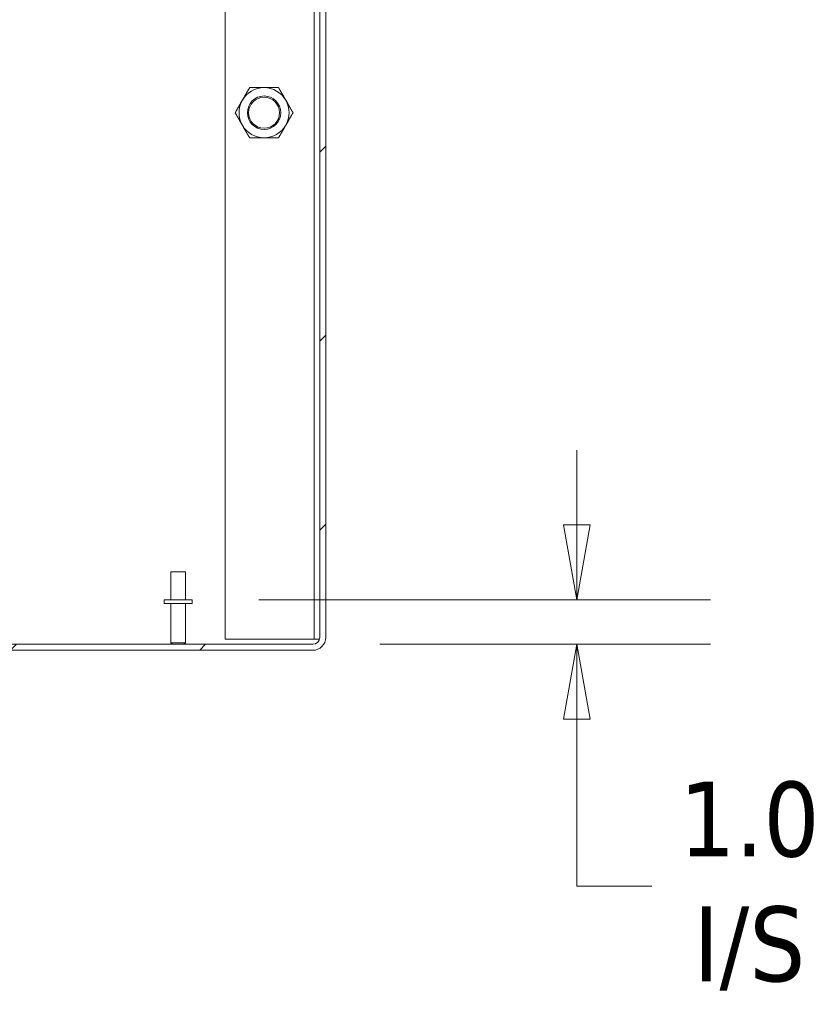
# Model space of a CAD drawing. Header units: inches. Extents: x 15 to 394, y 11 to 241.
# Tile 41 of 83: x 290 to 308, y 44 to 66. Entities that reach past the tile are written whole.
import ezdxf

# ---------------------------------------------------------------- set-up
doc = ezdxf.new("R2010")
doc.units = ezdxf.units.IN
doc.header["$LTSCALE"] = 24
doc.header["$MEASUREMENT"] = 0
doc.layers.get('0').update_dxf_attribs({"lineweight": 0})
for name, color, linetype, lineweight in [('Dimension (ANSI)', 7, 'Continuous', 5), ('Hatch (ANSI)', 7, 'Continuous', 5), ('Visible (ANSI)', 7, 'Continuous', 5)]:
    doc.layers.add(name, color=color, linetype=linetype, lineweight=lineweight)
doc.styles.add('ROMANS', font='tahoma.ttf')
doc.dimstyles.new('Default (ANSI)', dxfattribs={"dimscale": 24, "dimtxt": 0.07, "dimasz": 0.07, "dimexe": 0.125, "dimexo": 0.0625, "dimgap": 0.031496, "dimtad": 0, "dimtih": 1, "dimtoh": 1, "dimrnd": 1e-08, "dimzin": 0, "dimdsep": 46, "dimtxsty": 'ROMANS', "dimblk": 'Filled-1', "dimcen": 0.09, "dimdle": 0.393701, "dimclrd": 256, "dimclre": 256, "dimclrt": 256, "dimadec": 0, "dimazin": 0, "dimtfac": 0.928571, "dimtofl": 0, "dimtmove": 0, "dimatfit": 3, "dimfxl": 0, "dimtolj": 1, "dimtzin": 0, "dimlwd": -1, "dimlwe": -1, "dimarcsym": 0})

# ---------------------------------------------------------------- blocks, each defined once
blk = doc.blocks.new('Filled-1')
at = {"color": 0}
for p, q in [((0, 0), (-1, 0.179)), ((-1, 0.179), (-1, -0.179)), ((-1, 0), (0, 0)), ((-1, -0.179), (0, 0))]:
    blk.add_line(p, q, dxfattribs=at)
at = {"color": 0, "flags": 128}
blk.add_lwpolyline([(-1, -0.179), (0, 0)], dxfattribs=at)
at = {"color": 0}
blk.add_solid([(-1, -0.179), (0, 0), (-1, 0.179), (-1, -0.179)], dxfattribs=at)
blk = doc.blocks.new('*D8')
at = {"layer": 'Defpoints', "color": 0}
for p in [(293.762, 53.237), (296.472, 52.237), (302.394, 52.237)]:
    blk.add_point(p, dxfattribs=at)
at = {"layer": 'Dimension (ANSI)'}
for p, q in [((302.394, 54.917), (302.394, 56.597)), ((295.262, 53.237), (305.394, 53.237)), ((297.972, 52.237), (305.394, 52.237)), ((302.394, 50.557), (302.394, 48.877)), ((302.394, 46.809), (302.394, 48.877)), ((304.074, 46.809), (302.394, 46.809))]:
    blk.add_line(p, q, dxfattribs=at)
at = {"layer": 'Dimension (ANSI)', "xscale": 1.680000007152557, "yscale": 1.680000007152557, "zscale": 1.680000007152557}
for p, rotation in [((302.394, 53.237), 270), ((302.394, 52.237), 90)]:
    blk.add_blockref('Filled-1', p, dxfattribs=dict(at, rotation=rotation))
at = {"layer": 'Dimension (ANSI)', "insert": (306.266, 46.809), "char_height": 1.68, "attachment_point": 5, "style": 'ROMANS'}
blk.add_mtext('\\A1;1.0\\PI/S', dxfattribs=at)

msp = doc.modelspace()

# ---------------------------------------------------------------- hatches: boundary and pattern name
at = {"layer": 'Hatch (ANSI)'}
h = msp.add_hatch(dxfattribs=at)
h.set_pattern_fill('ANSI31', color=256, scale=24, style=0)
edge = h.paths.add_edge_path()
edge.add_ellipse((247.2402, 76.0002), major_axis=(0, 0.2278), ratio=1, start_angle=0, end_angle=90)
edge.add_line((247.0125, 76.0002), (247.0125, 52.3932))
edge.add_ellipse((247.3027, 52.3932), major_axis=(-0.2903, 0), ratio=1, start_angle=0, end_angle=90)
edge.add_line((247.3027, 52.1029), (296.4722, 52.1029))
edge.add_ellipse((296.4722, 52.3932), major_axis=(0, -0.2903), ratio=1, start_angle=0, end_angle=90)
edge.add_line((296.7625, 52.3932), (296.7625, 76.0002))
edge.add_ellipse((296.5347, 76.0002), major_axis=(0.2278, 0), ratio=1, start_angle=0, end_angle=90)
edge.add_line((296.5347, 76.2279), (293.9902, 76.2279))
edge.add_ellipse((293.9902, 76.3217), major_axis=(0, -0.0938), ratio=1, start_angle=270, end_angle=360, ccw=False)
edge.add_line((293.8965, 76.3217), (293.8965, 76.8662))
edge.add_ellipse((293.9902, 76.8662), major_axis=(-0.0938, 0), ratio=1, start_angle=270, end_angle=360, ccw=False)
edge.add_line((293.9902, 76.9599), (294.3875, 76.9599))
edge.add_line((294.3875, 76.9599), (294.3875, 77.0939))
edge.add_line((294.3875, 77.0939), (293.9902, 77.0939))
edge.add_ellipse((293.9902, 76.8662), major_axis=(0, 0.2278), ratio=1, start_angle=0, end_angle=90)
edge.add_line((293.7625, 76.8662), (293.7625, 76.3217))
edge.add_ellipse((293.9902, 76.3217), major_axis=(-0.2278, 0), ratio=1, start_angle=0, end_angle=90)
edge.add_line((293.9902, 76.0939), (296.5347, 76.0939))
edge.add_ellipse((296.5347, 76.0002), major_axis=(0, 0.0938), ratio=1, start_angle=270, end_angle=360, ccw=False)
edge.add_line((296.6285, 76.0002), (296.6285, 52.3932))
edge.add_ellipse((296.4722, 52.3932), major_axis=(0.1562, 0), ratio=1, start_angle=270, end_angle=360, ccw=False)
edge.add_line((296.4722, 52.2369), (247.3027, 52.2369))
edge.add_ellipse((247.3027, 52.3932), major_axis=(0, -0.1562), ratio=1, start_angle=270, end_angle=360, ccw=False)
edge.add_line((247.1465, 52.3932), (247.1465, 76.0002))
edge.add_ellipse((247.2402, 76.0002), major_axis=(-0.0938, 0), ratio=1, start_angle=270, end_angle=360, ccw=False)
edge.add_line((247.2402, 76.0939), (248.5347, 76.0939))
edge.add_ellipse((248.5347, 76.3217), major_axis=(0, -0.2278), ratio=1, start_angle=0, end_angle=90)
edge.add_line((248.7625, 76.3217), (248.7625, 76.8662))
edge.add_ellipse((248.5347, 76.8662), major_axis=(0.2278, 0), ratio=1, start_angle=0, end_angle=90)
edge.add_line((248.5347, 77.0939), (248.1375, 77.0939))
edge.add_line((248.1375, 77.0939), (248.1375, 76.9599))
edge.add_line((248.1375, 76.9599), (248.5347, 76.9599))
edge.add_ellipse((248.5347, 76.8662), major_axis=(0, 0.0938), ratio=1, start_angle=270, end_angle=360, ccw=False)
edge.add_line((248.6285, 76.8662), (248.6285, 76.3217))
edge.add_ellipse((248.5347, 76.3217), major_axis=(0.0938, 0), ratio=1, start_angle=270, end_angle=360, ccw=False)
edge.add_line((248.5347, 76.2279), (248.1597, 76.2279))
edge.add_line((248.1597, 76.2279), (247.8472, 76.2279))
edge.add_line((247.8472, 76.2279), (247.5347, 76.2279))
edge.add_line((247.5347, 76.2279), (247.2402, 76.2279))

# ---------------------------------------------------------------- linework, layer by layer
at = {"layer": 'Visible (ANSI)'}
for p, q in [((296.5035, 52.3529), (296.5035, 75.9779)), ((296.6285, 76.0002), (296.6285, 52.3932)), ((296.7625, 52.3932), (296.7625, 76.0002)), ((294.5035, 52.3529), (294.5035, 69.2814)), ((293.285, 53.8619), (293.615, 53.8619)), ((293.285, 53.2369), (293.285, 53.8619)), ((293.615, 53.2369), (293.615, 53.8619)), ((293.7625, 53.2369), (293.1375, 53.2369)), ((293.1375, 53.2369), (293.1375, 53.1519)), ((293.7625, 53.1519), (293.1375, 53.1519)), ((293.285, 53.1519), (293.285, 52.2719)), ((293.615, 53.1519), (293.615, 52.2719)), ((293.7625, 53.2369), (293.7625, 53.1519)), ((296.4722, 52.2369), (247.3027, 52.2369)), ((293.285, 52.2719), (293.615, 52.2719)), ((293.32, 52.2369), (293.285, 52.2719)), ((293.58, 52.2369), (293.615, 52.2719)), ((296.4722, 52.3529), (294.5035, 52.3529)), ((296.4722, 52.3529), (296.5035, 52.3529)), ((296.5035, 52.3529), (296.6232, 52.3529)), ((247.3027, 52.1029), (296.4722, 52.1029))]:
    msp.add_line(p, q, dxfattribs=at)
for radius in [0.3751, 0.3486]:
    msp.add_circle((295.3785, 64.1654), radius, dxfattribs=at)
for centre, radius, start, end in [((295.3785, 64.1654), 0.5625, 90, 150), ((295.3785, 64.1654), 0.5625, 30, 90), ((295.3785, 64.1654), 0.5625, 150, 210), ((295.3785, 64.1654), 0.5625, 330, 30), ((295.3785, 64.1654), 0.5625, 210, 270), ((295.3785, 64.1654), 0.5625, 270, 330), ((296.4722, 52.3932), 0.2903, 270, 0), ((296.4722, 52.3932), 0.1562, 270, 0)]:
    msp.add_arc(centre, radius, start, end, dxfattribs=at)
for points in [[(294.8913, 64.4467), (294.9667, 64.5772), (295.0537, 64.7279)], [(295.0537, 64.7279), (295.2277, 64.7279), (295.3785, 64.7279)], [(295.3785, 64.7279), (295.5292, 64.7279), (295.7032, 64.7279)], [(295.7032, 64.7279), (295.7902, 64.5772), (295.8656, 64.4467)], [(294.7289, 64.1654), (294.816, 64.3161), (294.8913, 64.4467)], [(295.8656, 64.4467), (295.941, 64.3161), (296.028, 64.1654)], [(294.8913, 63.8842), (294.816, 64.0147), (294.7289, 64.1654)], [(296.028, 64.1654), (295.941, 64.0147), (295.8656, 63.8842)], [(295.0537, 63.6029), (294.9667, 63.7536), (294.8913, 63.8842)], [(295.8656, 63.8842), (295.7902, 63.7536), (295.7032, 63.6029)], [(295.3785, 63.6029), (295.2277, 63.6029), (295.0537, 63.6029)], [(295.7032, 63.6029), (295.5292, 63.6029), (295.3785, 63.6029)]]:
    msp.add_rational_spline(points, [1, 1.0379548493, 1], degree=2, dxfattribs=at)

# ---------------------------------------------------------------- dimensions: what is measured, and where the dimension line sits
at = {"layer": 'Dimension (ANSI)'}
dim = msp.add_linear_dim(base=(302.3937, 52.2369), p1=(293.7625, 53.2369), p2=(296.4722, 52.2369), angle=90, text='<>\\PI/S', dimstyle='Default (ANSI)', override={"dimgap": 0.031496, "dimdec": 1, "dimtol": 0, "dimlim": 0, "dimtp": 0, "dimtm": 0, "dimtdec": 2, "dimtmove": 1, "dimatfit": 1}, dxfattribs=at)
dim.commit()
dim.dimension.update_dxf_attribs({"geometry": '*D8', "text_midpoint": (302.4971, 46.8094), "dimtype": 160})

doc.saveas('drawing.dxf')
